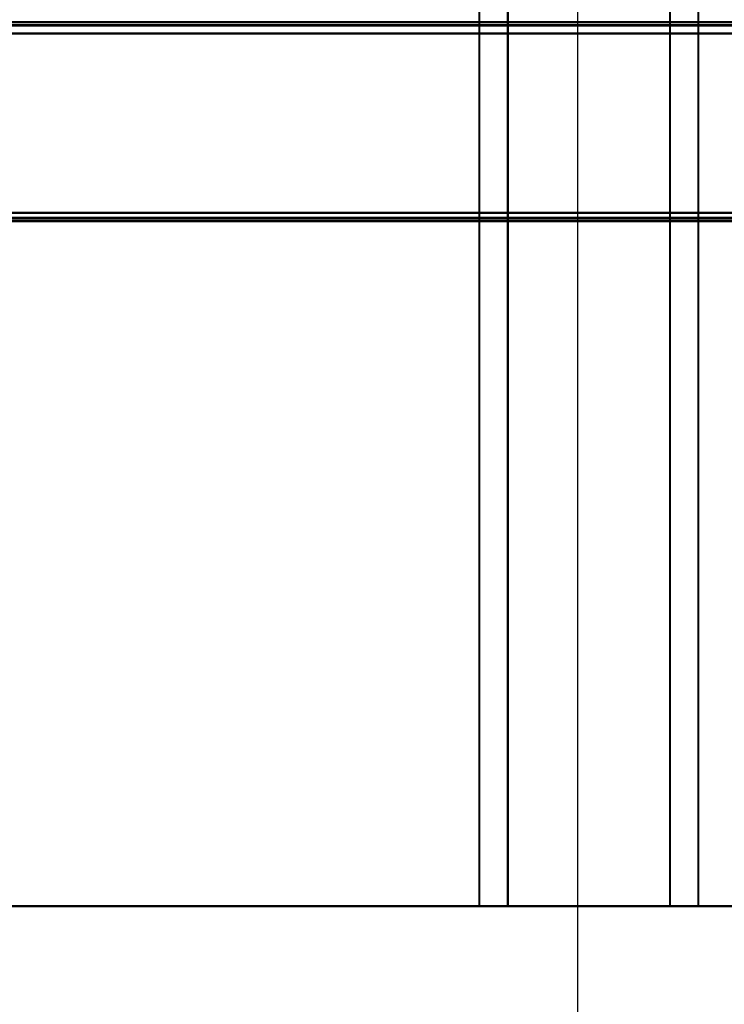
# Model space of a CAD drawing. Header units: millimetres. Extents: x -695 to 695, y -1115 to 611.
# Tile 43 of 87: x -100 to 24, y -500 to -327. Entities that reach past the tile are written whole.
import ezdxf

# ---------------------------------------------------------------- set-up
doc = ezdxf.new("R2010")
doc.units = ezdxf.units.MM
doc.layers.add('A-GENM', color=13, linetype='Continuous', lineweight=40)
doc.layers.add('G-IMPT', color=8, linetype='Continuous', lineweight=40)

# ---------------------------------------------------------------- blocks, each defined once
blk = doc.blocks.new('Nexa Toit - 700-751584-Niveau de réf_')
at = {"layer": 'A-GENM'}
for p, q in [((-19.25, 482.5), (-19.25, -482.5)), ((-19.25, 482.5), (-19.25, -482.5)), ((-14.25, -482.5), (-14.25, 482.5)), ((-14.25, 482.5), (-14.25, -482.5)), ((14.25, 482.5), (14.25, -482.5)), ((14.25, 482.5), (14.25, -482.5)), ((19.25, 482.5), (19.25, -482.5)), ((19.25, 482.5), (19.25, -482.5)), ((-655, -482.5), (655, -482.5)), ((655, -482.5), (-655, -482.5)), ((19.25, -482.5), (-19.25, -482.5)), ((-19.25, -482.5), (-14.25, -482.5)), ((-14.25, -482.5), (14.25, -482.5)), ((14.25, -482.5), (19.25, -482.5))]:
    blk.add_line(p, q, dxfattribs=at)
blk = doc.blocks.new('Maintenance r21 - Maintenance r21-751643-Niveau de réf_')
at = {"layer": 'A-GENM'}
for p, q in [((-535, -361.5), (535, -361.5)), ((535, -361.5), (-535, -361.5))]:
    blk.add_line(p, q, dxfattribs=at)
blk = doc.blocks.new('NEXA 700 CALQUES_dwg-751640-Niveau de réf_')
at = {"layer": 'G-IMPT'}
for p, q in [((531.93, -337), (-219.87, -337)), ((-220.37, -372), (532.43, -372))]:
    blk.add_line(p, q, dxfattribs=at)
at = {"layer": 'G-IMPT', "flags": 128}
for points in [[(531.93, -337), (343.98, -337), (156.03, -337), (-31.92, -337), (-219.87, -337)], [(-219.87, -337), (-31.92, -337), (156.03, -337), (343.98, -337), (531.93, -337)], [(531.93, -337), (343.98, -337), (156.03, -337), (-31.92, -337), (-219.87, -337)], [(-219.87, -337), (-31.92, -337), (156.03, -337), (343.98, -337), (531.93, -337)], [(-219.87, -337.5), (-31.92, -337.5), (156.03, -337.5), (343.98, -337.5), (531.93, -337.5)], [(531.93, -337.5), (343.98, -337.5), (156.03, -337.5), (-31.92, -337.5), (-219.87, -337.5)], [(-219.87, -337.6), (-31.92, -337.6), (156.03, -337.6), (343.98, -337.6), (531.93, -337.6)], [(-219.87, -337.6), (-31.92, -337.6), (156.03, -337.6), (343.98, -337.6), (531.93, -337.6)], [(531.93, -337.6), (343.98, -337.6), (156.03, -337.6), (-31.92, -337.6), (-219.87, -337.6)], [(531.93, -337.6), (343.98, -337.6), (156.03, -337.6), (-31.92, -337.6), (-219.87, -337.6)], [(-219.87, -337.6), (-31.92, -337.6), (156.03, -337.6), (343.98, -337.6), (531.93, -337.6)], [(531.93, -337.6), (343.98, -337.6), (156.03, -337.6), (-31.92, -337.6), (-219.87, -337.6)], [(532.43, -339), (344.23, -339), (156.03, -339), (-32.17, -339), (-220.37, -339)], [(-220.37, -339), (-32.17, -339), (156.03, -339), (344.23, -339), (532.43, -339)], [(532.43, -339), (344.23, -339), (156.03, -339), (-32.17, -339), (-220.37, -339)], [(-220.37, -339), (-32.17, -339), (156.03, -339), (344.23, -339), (532.43, -339)], [(531.93, -339), (343.98, -339), (156.03, -339), (-31.92, -339), (-219.87, -339)], [(-219.87, -339), (-31.92, -339), (156.03, -339), (343.98, -339), (531.93, -339)], [(-219.87, -339), (-31.92, -339), (156.03, -339), (343.98, -339), (531.93, -339)], [(531.93, -339), (343.98, -339), (156.03, -339), (-31.92, -339), (-219.87, -339)], [(531.93, -370.5), (343.98, -370.5), (156.03, -370.5), (-31.92, -370.5), (-219.87, -370.5)], [(-219.87, -370.5), (-31.92, -370.5), (156.03, -370.5), (343.98, -370.5), (531.93, -370.5)], [(531.93, -370.5), (343.98, -370.5), (156.03, -370.5), (-31.92, -370.5), (-219.87, -370.5)], [(-219.87, -370.5), (-31.92, -370.5), (156.03, -370.5), (343.98, -370.5), (531.93, -370.5)], [(-219.87, -370.5), (-31.92, -370.5), (156.03, -370.5), (343.98, -370.5), (531.93, -370.5)], [(531.93, -370.5), (343.98, -370.5), (156.03, -370.5), (-31.92, -370.5), (-219.87, -370.5)], [(531.93, -370.5), (343.98, -370.5), (156.03, -370.5), (-31.92, -370.5), (-219.87, -370.5)], [(-219.87, -370.5), (-31.92, -370.5), (156.03, -370.5), (343.98, -370.5), (531.93, -370.5)], [(-220.37, -371.4), (-32.17, -371.4), (156.03, -371.4), (344.23, -371.4), (532.43, -371.4)], [(532.43, -371.4), (344.23, -371.4), (156.03, -371.4), (-32.17, -371.4), (-220.37, -371.4)], [(-220.37, -371.4), (-32.17, -371.4), (156.03, -371.4), (344.23, -371.4), (532.43, -371.4)], [(532.43, -371.4), (344.23, -371.4), (156.03, -371.4), (-32.17, -371.4), (-220.37, -371.4)], [(-220.37, -371.4), (-32.17, -371.4), (156.03, -371.4), (344.23, -371.4), (532.43, -371.4)], [(532.43, -371.4), (344.23, -371.4), (156.03, -371.4), (-32.17, -371.4), (-220.37, -371.4)], [(-220.37, -371.5), (-32.17, -371.5), (156.03, -371.5), (344.23, -371.5), (532.43, -371.5)], [(532.43, -371.5), (344.23, -371.5), (156.03, -371.5), (-32.17, -371.5), (-220.37, -371.5)], [(532.43, -372), (344.23, -372), (156.03, -372), (-32.17, -372), (-220.37, -372)], [(-220.37, -372), (-32.17, -372), (156.03, -372), (344.23, -372), (532.43, -372)], [(532.43, -372), (344.23, -372), (156.03, -372), (-32.17, -372), (-220.37, -372)], [(-220.37, -372), (-32.17, -372), (156.03, -372), (344.23, -372), (532.43, -372)]]:
    blk.add_lwpolyline(points, dxfattribs=at)

msp = doc.modelspace()

# ---------------------------------------------------------------- linework, layer by layer
at = {"color": 94, "lineweight": 30}
msp.add_line((-1.97, 610.6), (-1.97, -608.6), dxfattribs=at)
msp.add_circle((-1.97, 1), 609.6, dxfattribs=at)

# ---------------------------------------------------------------- block references
at = {"layer": 'A-GENM'}
for name in ['Nexa Toit - 700-751584-Niveau de réf_', 'Maintenance r21 - Maintenance r21-751643-Niveau de réf_']:
    msp.add_blockref(name, (0, 0), dxfattribs=at)
at = {"layer": 'G-IMPT'}
msp.add_blockref('NEXA 700 CALQUES_dwg-751640-Niveau de réf_', (0, 10), dxfattribs=at)

doc.saveas('drawing.dxf')
